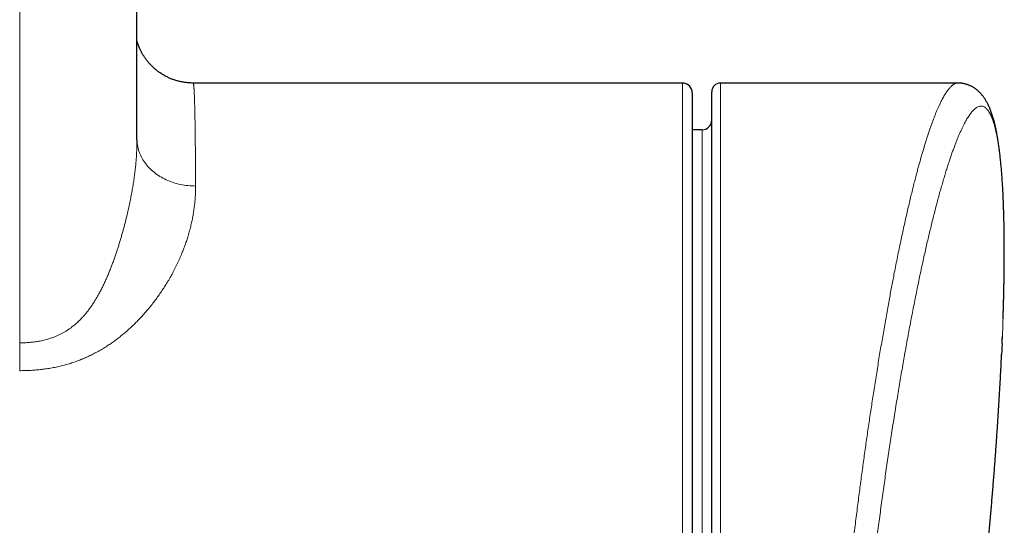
# Model space of a CAD drawing. Header units: millimetres. Extents: x 8 to 754, y 12 to 417.
# Tile 27 of 69: x 474 to 525, y 93 to 119. Entities that reach past the tile are written whole.
import ezdxf

# ---------------------------------------------------------------- set-up
doc = ezdxf.new("R2010")
doc.units = ezdxf.units.MM

msp = doc.modelspace()

# ---------------------------------------------------------------- linework, layer by layer
at = {"color": 7, "linetype": 'Continuous', "lineweight": 30}
for p, q in [((508.1, 115.71), (483.06, 115.71)), ((483.06, 115.709), (483.061, 115.709)), ((522.188, 115.71), (510.05, 115.71)), ((508.6, 115.21), (508.6, 77.156)), ((509.6, 80.402), (509.6, 115.26)), ((509.104, 113.319), (508.6, 113.315))]:
    msp.add_line(p, q, dxfattribs=at)
at = {"color": 252, "linetype": 'Continuous', "lineweight": 0}
for p, q in [((508.1, 77.053), (508.1, 115.71)), ((510.05, 115.71), (510.05, 80.25)), ((509.104, 78.637), (509.104, 113.319))]:
    msp.add_line(p, q, dxfattribs=at)
at = {"color": 7, "linetype": 'Continuous', "lineweight": 30}
for centre, radius, start, end in [((508.1, 115.21), 0.5, 360, 90), ((510.05, 115.26), 0.45, 90, 180), ((509.1, 113.819), 0.5, 270.5, 360)]:
    msp.add_arc(centre, radius, start, end, dxfattribs=at)
at = {"color": 252, "linetype": 'Continuous', "lineweight": 0}
for points in [[(474.188, 102.419), (474.188, 104.814), (474.188, 109.604), (474.189, 116.789), (474.189, 123.976), (474.189, 128.767), (474.189, 131.163)], [(483.189, 110.442), (483.058, 110.446), (482.796, 110.453), (482.409, 110.517), (482.036, 110.617), (481.683, 110.757), (481.356, 110.932), (481.06, 111.14), (480.8, 111.377), (480.582, 111.639), (480.408, 111.922), (480.282, 112.221), (480.203, 112.531), (480.194, 112.741), (480.189, 112.846)]]:
    msp.add_open_spline(points, degree=3, dxfattribs=at)
for points, knots in [([(480.189, 131.391), (480.189, 129.331), (480.189, 125.21), (480.189, 119.028), (480.189, 114.906), (480.189, 112.846)], [0, 0, 0, 0, 0.333272, 0.666601, 1, 1, 1, 1]), ([(483.061, 115.709), (483.061, 115.709), (483.064, 115.71), (483.069, 115.703), (483.074, 115.69), (483.078, 115.672), (483.083, 115.648), (483.088, 115.619), (483.092, 115.584), (483.096, 115.543), (483.101, 115.495), (483.105, 115.44), (483.109, 115.379), (483.114, 115.312), (483.118, 115.239), (483.121, 115.162), (483.125, 115.081), (483.128, 114.996), (483.132, 114.907), (483.135, 114.806), (483.139, 114.694), (483.142, 114.567), (483.146, 114.434), (483.149, 114.293), (483.152, 114.145), (483.155, 113.996), (483.158, 113.85), (483.16, 113.705), (483.163, 113.555), (483.165, 113.4), (483.167, 113.24), (483.169, 113.072), (483.171, 112.896), (483.173, 112.711), (483.175, 112.521), (483.177, 112.325), (483.179, 112.123), (483.18, 111.911), (483.182, 111.687), (483.184, 111.45), (483.185, 111.208), (483.186, 110.959), (483.188, 110.704), (483.188, 110.529), (483.189, 110.442)], [0, 0, 0, 0, 0.012121, 0.038503, 0.061191, 0.083881, 0.106569, 0.129301, 0.152034, 0.174766, 0.198642, 0.22252, 0.246396, 0.270322, 0.29425, 0.318177, 0.340309, 0.362442, 0.384592, 0.406742, 0.433052, 0.459363, 0.485672, 0.512049, 0.538428, 0.564806, 0.58749, 0.610175, 0.632859, 0.655586, 0.678315, 0.701042, 0.724914, 0.748787, 0.772658, 0.79658, 0.820504, 0.844426, 0.870322, 0.89622, 0.922116, 0.948077, 0.974039, 1, 1, 1, 1]), ([(522.188, 115.71), (522.188, 115.71), (522.172, 115.711), (522.138, 115.707), (522.089, 115.696), (522.038, 115.676), (521.987, 115.649), (521.936, 115.615), (521.884, 115.574), (521.832, 115.525), (521.778, 115.47), (521.725, 115.406), (521.67, 115.336), (521.615, 115.258), (521.56, 115.174), (521.505, 115.085), (521.451, 114.991), (521.396, 114.89), (521.339, 114.779), (521.279, 114.656), (521.216, 114.521), (521.153, 114.378), (521.088, 114.226), (521.024, 114.067), (520.958, 113.9), (520.892, 113.724), (520.825, 113.54), (520.758, 113.348), (520.69, 113.148), (520.622, 112.94), (520.556, 112.732), (520.491, 112.524), (520.428, 112.316), (520.365, 112.103), (520.303, 111.887), (520.241, 111.668), (520.18, 111.448), (520.119, 111.222), (520.053, 110.972), (519.982, 110.697), (519.905, 110.396), (519.829, 110.086), (519.752, 109.769), (519.675, 109.443), (519.596, 109.104), (519.515, 108.75), (519.433, 108.381), (519.351, 108.005), (519.269, 107.62), (519.187, 107.226), (519.104, 106.823), (519.022, 106.414), (518.946, 106.03), (518.877, 105.673), (518.814, 105.346), (518.752, 105.015), (518.687, 104.667), (518.62, 104.301), (518.551, 103.918), (518.482, 103.53), (518.413, 103.137), (518.344, 102.739), (518.276, 102.337), (518.207, 101.93), (518.139, 101.518), (518.072, 101.102), (518.004, 100.681), (517.937, 100.257), (517.873, 99.843), (517.811, 99.44), (517.752, 99.047), (517.692, 98.652), (517.634, 98.256), (517.576, 97.858), (517.519, 97.46), (517.462, 97.059), (517.405, 96.655), (517.349, 96.247), (517.293, 95.836), (517.238, 95.423), (517.183, 95.008), (517.128, 94.591), (517.073, 94.164), (517.018, 93.727), (516.962, 93.28), (516.906, 92.832), (516.851, 92.376), (516.796, 91.912), (516.74, 91.44), (516.686, 90.967), (516.632, 90.493), (516.579, 90.019), (516.526, 89.539), (516.474, 89.055), (516.422, 88.567), (516.371, 88.078), (516.321, 87.585), (516.271, 87.087), (516.222, 86.584), (516.174, 86.082), (516.127, 85.58), (516.081, 85.079), (516.037, 84.587), (515.995, 84.104), (515.954, 83.63), (515.915, 83.157), (515.878, 82.702), (515.843, 82.264), (515.822, 81.985), (515.811, 81.845)], [0, 0, 0, 0, 0.000152, 0.009343, 0.018534, 0.027735, 0.036936, 0.045906, 0.054876, 0.063846, 0.072816, 0.081825, 0.090835, 0.099845, 0.108854, 0.117414, 0.125975, 0.134544, 0.143112, 0.15268, 0.162248, 0.171816, 0.18141, 0.191005, 0.200599, 0.210264, 0.219931, 0.229596, 0.239289, 0.248983, 0.258676, 0.267443, 0.276211, 0.284987, 0.293764, 0.302137, 0.31051, 0.318891, 0.327272, 0.337651, 0.348031, 0.35841, 0.368824, 0.379238, 0.389651, 0.400675, 0.411702, 0.422729, 0.433753, 0.44485, 0.45595, 0.467049, 0.478146, 0.486621, 0.495095, 0.503578, 0.512061, 0.521524, 0.530988, 0.540451, 0.549939, 0.559428, 0.568917, 0.578452, 0.587989, 0.597524, 0.607086, 0.616648, 0.62621, 0.634852, 0.643493, 0.652143, 0.660793, 0.669359, 0.677926, 0.6865, 0.695075, 0.703742, 0.712409, 0.721076, 0.729763, 0.738451, 0.747137, 0.756349, 0.76556, 0.774782, 0.784004, 0.793633, 0.803263, 0.812893, 0.82255, 0.832207, 0.841864, 0.851781, 0.861698, 0.871628, 0.881558, 0.891794, 0.902031, 0.912267, 0.922537, 0.932807, 0.943077, 0.952888, 0.9627, 0.972524, 0.982349, 0.991173, 1, 1, 1, 1]), ([(516.965, 82.005), (516.976, 82.147), (516.999, 82.43), (517.035, 82.866), (517.073, 83.312), (517.113, 83.768), (517.154, 84.225), (517.197, 84.684), (517.24, 85.146), (517.284, 85.61), (517.33, 86.077), (517.377, 86.545), (517.425, 87.013), (517.474, 87.485), (517.525, 87.961), (517.577, 88.441), (517.63, 88.92), (517.684, 89.398), (517.739, 89.875), (517.795, 90.349), (517.851, 90.823), (517.909, 91.297), (517.967, 91.771), (518.027, 92.245), (518.087, 92.717), (518.148, 93.187), (518.21, 93.654), (518.272, 94.117), (518.335, 94.579), (518.399, 95.039), (518.464, 95.498), (518.529, 95.956), (518.596, 96.413), (518.663, 96.867), (518.73, 97.319), (518.8, 97.777), (518.872, 98.243), (518.946, 98.715), (519.021, 99.183), (519.096, 99.64), (519.169, 100.086), (519.242, 100.52), (519.316, 100.951), (519.39, 101.377), (519.466, 101.808), (519.544, 102.244), (519.624, 102.683), (519.704, 103.116), (519.785, 103.545), (519.866, 103.968), (519.948, 104.387), (520.03, 104.798), (520.112, 105.201), (520.193, 105.596), (520.274, 105.981), (520.356, 106.36), (520.436, 106.725), (520.514, 107.077), (520.591, 107.415), (520.668, 107.748), (520.745, 108.073), (520.824, 108.4), (520.905, 108.729), (520.988, 109.058), (521.071, 109.379), (521.153, 109.691), (521.236, 109.996), (521.319, 110.292), (521.401, 110.579), (521.482, 110.855), (521.562, 111.12), (521.641, 111.373), (521.72, 111.618), (521.797, 111.848), (521.871, 112.065), (521.944, 112.27), (522.016, 112.466), (522.088, 112.654), (522.159, 112.833), (522.23, 113.005), (522.301, 113.168), (522.37, 113.322), (522.44, 113.467), (522.506, 113.599), (522.569, 113.717), (522.629, 113.824), (522.688, 113.924), (522.748, 114.016), (522.806, 114.102), (522.865, 114.18), (522.922, 114.25), (522.98, 114.314), (523.038, 114.37), (523.095, 114.418), (523.151, 114.458), (523.207, 114.489), (523.262, 114.512), (523.316, 114.527), (523.369, 114.533), (523.424, 114.53), (523.48, 114.518), (523.537, 114.493), (523.593, 114.458), (523.647, 114.412), (523.7, 114.354), (523.753, 114.284), (523.804, 114.202), (523.855, 114.107), (523.905, 113.999), (523.953, 113.879), (523.999, 113.748), (524.043, 113.607), (524.084, 113.457), (524.123, 113.299), (524.161, 113.13), (524.197, 112.951), (524.232, 112.762), (524.264, 112.564), (524.295, 112.355), (524.325, 112.137), (524.353, 111.908), (524.378, 111.675), (524.402, 111.438), (524.423, 111.198), (524.443, 110.95), (524.462, 110.694), (524.479, 110.429), (524.494, 110.162), (524.508, 109.894), (524.52, 109.624), (524.531, 109.348), (524.54, 109.065), (524.548, 108.775), (524.555, 108.479), (524.56, 108.176), (524.564, 107.865), (524.566, 107.545), (524.568, 107.217), (524.568, 106.882), (524.566, 106.526), (524.563, 106.149), (524.558, 105.749), (524.551, 105.342), (524.542, 104.928), (524.532, 104.507), (524.519, 104.08), (524.505, 103.649), (524.49, 103.214), (524.474, 102.795), (524.462, 102.518), (524.456, 102.391)], [0, 0, 0, 0, 0.006023, 0.012046, 0.018411, 0.024778, 0.031145, 0.037512, 0.043877, 0.050297, 0.056719, 0.063141, 0.069562, 0.075982, 0.082538, 0.089094, 0.095651, 0.102206, 0.108699, 0.115192, 0.121686, 0.128178, 0.134707, 0.141237, 0.147766, 0.154295, 0.160764, 0.167234, 0.173704, 0.180174, 0.186643, 0.193167, 0.199693, 0.206219, 0.212745, 0.219269, 0.22624, 0.233212, 0.240184, 0.247155, 0.253808, 0.260463, 0.267118, 0.273773, 0.280426, 0.287522, 0.294618, 0.301715, 0.30881, 0.315952, 0.323095, 0.330238, 0.337379, 0.344407, 0.351436, 0.358465, 0.365492, 0.372144, 0.378797, 0.385451, 0.392104, 0.398755, 0.405963, 0.413173, 0.420382, 0.42759, 0.434846, 0.442103, 0.449361, 0.456617, 0.463704, 0.470792, 0.47788, 0.484967, 0.49164, 0.498315, 0.504991, 0.511666, 0.518339, 0.525073, 0.531809, 0.538545, 0.545281, 0.552015, 0.558056, 0.564098, 0.570139, 0.57618, 0.582305, 0.58843, 0.594556, 0.600681, 0.607023, 0.613367, 0.619711, 0.626054, 0.632431, 0.638808, 0.645186, 0.651563, 0.658816, 0.666073, 0.673332, 0.68059, 0.687847, 0.6951, 0.702693, 0.710288, 0.717886, 0.725484, 0.73308, 0.740672, 0.747907, 0.755144, 0.762381, 0.769616, 0.776793, 0.783974, 0.791156, 0.798338, 0.805518, 0.812695, 0.8194, 0.826106, 0.832815, 0.839523, 0.84623, 0.852934, 0.859216, 0.8655, 0.871784, 0.878066, 0.884349, 0.890633, 0.896916, 0.903199, 0.909621, 0.916043, 0.922466, 0.928888, 0.936137, 0.94339, 0.950644, 0.957899, 0.965152, 0.972401, 0.97957, 0.98674, 0.99391, 1, 1, 1, 1]), ([(474.188, 102.419), (474.188, 102.419), (474.275, 102.419), (474.404, 102.422), (474.577, 102.431), (474.742, 102.443), (474.903, 102.46), (475.059, 102.482), (475.18, 102.502), (475.304, 102.527), (475.432, 102.556), (475.559, 102.588), (475.701, 102.63), (475.857, 102.682), (476.016, 102.743), (476.164, 102.808), (476.3, 102.874), (476.433, 102.946), (476.564, 103.024), (476.692, 103.107), (476.808, 103.189), (476.913, 103.27), (477.007, 103.346), (477.098, 103.426), (477.2, 103.52), (477.312, 103.63), (477.432, 103.758), (477.547, 103.892), (477.659, 104.03), (477.766, 104.172), (477.869, 104.318), (477.968, 104.467), (478.064, 104.619), (478.155, 104.773), (478.249, 104.94), (478.345, 105.119), (478.441, 105.312), (478.534, 105.506), (478.623, 105.702), (478.708, 105.899), (478.79, 106.099), (478.869, 106.299), (478.945, 106.499), (479.018, 106.7), (479.088, 106.902), (479.156, 107.103), (479.222, 107.305), (479.285, 107.506), (479.346, 107.708), (479.405, 107.909), (479.462, 108.109), (479.516, 108.309), (479.569, 108.508), (479.619, 108.707), (479.677, 108.943), (479.741, 109.215), (479.808, 109.522), (479.869, 109.822), (479.925, 110.118), (479.976, 110.407), (480.021, 110.69), (480.06, 110.97), (480.095, 111.245), (480.124, 111.518), (480.148, 111.789), (480.167, 112.059), (480.18, 112.325), (480.188, 112.582), (480.188, 112.747), (480.189, 112.827)], [0, 0, 0, 0, 0.000004, 0.017489, 0.02625, 0.035011, 0.051004, 0.05902, 0.067037, 0.075901, 0.084765, 0.093664, 0.102564, 0.114837, 0.127138, 0.137476, 0.147819, 0.158157, 0.168662, 0.179171, 0.189676, 0.198045, 0.206414, 0.214814, 0.223214, 0.235336, 0.247477, 0.259892, 0.272306, 0.284775, 0.297244, 0.309848, 0.322453, 0.335089, 0.347725, 0.362956, 0.378187, 0.393447, 0.408707, 0.424094, 0.439486, 0.454898, 0.470311, 0.485737, 0.501164, 0.516619, 0.532073, 0.547541, 0.563008, 0.578504, 0.594, 0.60951, 0.62502, 0.64055, 0.656084, 0.680775, 0.705298, 0.729841, 0.754012, 0.778202, 0.802187, 0.826192, 0.850441, 0.87471, 0.899633, 0.924577, 0.950223, 0.975889, 1, 1, 1, 1]), ([(483.189, 110.442), (483.189, 110.38), (483.188, 110.255), (483.182, 110.053), (483.17, 109.836), (483.15, 109.603), (483.123, 109.366), (483.089, 109.126), (483.048, 108.882), (482.998, 108.63), (482.938, 108.37), (482.868, 108.101), (482.793, 107.846), (482.716, 107.606), (482.638, 107.383), (482.554, 107.161), (482.459, 106.924), (482.348, 106.668), (482.22, 106.394), (482.087, 106.131), (481.951, 105.877), (481.813, 105.635), (481.669, 105.397), (481.521, 105.165), (481.368, 104.938), (481.209, 104.715), (481.046, 104.496), (480.877, 104.282), (480.715, 104.087), (480.562, 103.91), (480.418, 103.751), (480.269, 103.594), (480.116, 103.439), (479.959, 103.286), (479.797, 103.135), (479.629, 102.987), (479.457, 102.842), (479.279, 102.699), (479.097, 102.561), (478.91, 102.426), (478.708, 102.289), (478.492, 102.152), (478.261, 102.015), (478.023, 101.885), (477.787, 101.767), (477.552, 101.659), (477.319, 101.562), (477.083, 101.472), (476.842, 101.389), (476.59, 101.312), (476.327, 101.242), (476.051, 101.178), (475.773, 101.125), (475.5, 101.082), (475.233, 101.049), (474.973, 101.025), (474.712, 101.008), (474.45, 100.998), (474.275, 100.996), (474.188, 100.996)], [0, 0, 0, 0, 0.018165, 0.036329, 0.057901, 0.079486, 0.101076, 0.122665, 0.144247, 0.165817, 0.188765, 0.211719, 0.234667, 0.253463, 0.272259, 0.29043, 0.308601, 0.331066, 0.353536, 0.376001, 0.395893, 0.415788, 0.43568, 0.454514, 0.473351, 0.492184, 0.510363, 0.528545, 0.546723, 0.560692, 0.574662, 0.58863, 0.602669, 0.61671, 0.630749, 0.644912, 0.659077, 0.67324, 0.687504, 0.701772, 0.716036, 0.732381, 0.748737, 0.765093, 0.781436, 0.796496, 0.81157, 0.82665, 0.841725, 0.856784, 0.873428, 0.890085, 0.906743, 0.923389, 0.938702, 0.954027, 0.969356, 0.984684, 1, 1, 1, 1]), ([(474.188, 100.996), (474.188, 101.108), (474.188, 101.331), (474.188, 101.687), (474.188, 102.051), (474.188, 102.297), (474.188, 102.419)], [0, 0, 0, 0, 0.249997, 0.499994, 0.749997, 1, 1, 1, 1])]:
    msp.add_open_spline(points, degree=3, knots=knots, dxfattribs=at)
at = {"color": 7, "linetype": 'Continuous', "lineweight": 30}
for points, knots in [([(480.189, 112.807), (480.189, 113.699), (480.189, 115.679), (480.189, 118.728), (480.189, 121.953), (480.189, 125.157), (480.189, 128.303), (480.189, 130.38), (480.189, 131.39)], [0, 0, 0, 0, 0.14401, 0.319693, 0.4922, 0.664655, 0.837046, 1, 1, 1, 1]), ([(483.061, 115.711), (483.037, 115.711), (482.983, 115.711), (482.898, 115.715), (482.807, 115.721), (482.716, 115.73), (482.626, 115.742), (482.536, 115.757), (482.447, 115.774), (482.358, 115.794), (482.271, 115.817), (482.184, 115.842), (482.098, 115.869), (482.013, 115.899), (481.93, 115.932), (481.848, 115.967), (481.767, 116.004), (481.687, 116.044), (481.609, 116.086), (481.532, 116.13), (481.457, 116.176), (481.383, 116.224), (481.312, 116.274), (481.242, 116.326), (481.174, 116.379), (481.108, 116.434), (481.044, 116.491), (480.982, 116.549), (480.922, 116.608), (480.865, 116.669), (480.81, 116.73), (480.757, 116.791), (480.707, 116.853), (480.659, 116.916), (480.614, 116.978), (480.572, 117.039), (480.532, 117.1), (480.495, 117.16), (480.461, 117.219), (480.429, 117.276), (480.4, 117.332), (480.373, 117.385), (480.348, 117.438), (480.325, 117.488), (480.305, 117.536), (480.286, 117.582), (480.268, 117.627), (480.252, 117.669), (480.238, 117.71), (480.224, 117.75), (480.212, 117.787), (480.201, 117.823), (480.193, 117.849), (480.19, 117.862), (480.189, 117.864)], [0, 0, 0, 0, 0.017222, 0.039648, 0.062032, 0.084374, 0.106675, 0.128935, 0.151154, 0.173331, 0.195466, 0.217558, 0.239608, 0.261614, 0.283574, 0.305489, 0.327355, 0.349172, 0.370937, 0.392646, 0.414297, 0.435885, 0.457404, 0.478849, 0.500211, 0.521481, 0.542647, 0.563696, 0.584609, 0.605366, 0.625944, 0.646315, 0.666448, 0.686306, 0.705855, 0.725056, 0.743875, 0.762283, 0.780255, 0.79778, 0.814856, 0.831493, 0.847712, 0.863544, 0.879032, 0.894221, 0.909165, 0.923921, 0.938549, 0.953114, 0.967679, 0.982297, 0.997029, 1, 1, 1, 1]), ([(524.505, 103.65), (524.507, 103.704), (524.511, 103.832), (524.518, 104.031), (524.524, 104.248), (524.53, 104.464), (524.536, 104.677), (524.541, 104.889), (524.546, 105.099), (524.55, 105.308), (524.554, 105.514), (524.557, 105.72), (524.56, 105.923), (524.563, 106.125), (524.565, 106.324), (524.566, 106.522), (524.567, 106.718), (524.568, 106.912), (524.568, 107.105), (524.568, 107.296), (524.567, 107.485), (524.566, 107.672), (524.565, 107.855), (524.563, 108.037), (524.56, 108.218), (524.557, 108.397), (524.554, 108.575), (524.55, 108.75), (524.545, 108.923), (524.54, 109.094), (524.535, 109.262), (524.529, 109.429), (524.523, 109.594), (524.516, 109.756), (524.509, 109.917), (524.502, 110.076), (524.493, 110.232), (524.485, 110.387), (524.476, 110.539), (524.466, 110.69), (524.456, 110.839), (524.445, 110.986), (524.434, 111.131), (524.422, 111.273), (524.41, 111.413), (524.398, 111.551), (524.384, 111.688), (524.371, 111.822), (524.356, 111.954), (524.341, 112.084), (524.326, 112.211), (524.31, 112.336), (524.293, 112.46), (524.276, 112.582), (524.258, 112.702), (524.239, 112.821), (524.22, 112.937), (524.199, 113.051), (524.179, 113.164), (524.157, 113.275), (524.134, 113.385), (524.11, 113.495), (524.084, 113.602), (524.058, 113.709), (524.03, 113.814), (524.001, 113.918), (523.97, 114.022), (523.937, 114.124), (523.902, 114.225), (523.865, 114.324), (523.826, 114.421), (523.785, 114.515), (523.744, 114.602), (523.704, 114.681), (523.665, 114.752), (523.626, 114.82), (523.586, 114.884), (523.545, 114.946), (523.505, 115.002), (523.464, 115.055), (523.421, 115.108), (523.377, 115.16), (523.329, 115.21), (523.281, 115.258), (523.232, 115.304), (523.181, 115.347), (523.13, 115.387), (523.077, 115.426), (523.024, 115.462), (522.968, 115.496), (522.912, 115.528), (522.854, 115.557), (522.795, 115.584), (522.734, 115.609), (522.673, 115.631), (522.61, 115.651), (522.547, 115.668), (522.483, 115.682), (522.419, 115.693), (522.354, 115.702), (522.289, 115.707), (522.234, 115.71), (522.2, 115.71), (522.188, 115.71)], [0, 0, 0, 0, 0.007882, 0.018632, 0.029379, 0.04011, 0.050838, 0.061565, 0.072294, 0.083025, 0.09376, 0.104501, 0.115252, 0.126022, 0.13671, 0.147436, 0.158191, 0.168966, 0.179752, 0.190541, 0.20132, 0.212082, 0.22282, 0.233459, 0.244279, 0.255094, 0.265905, 0.276714, 0.287524, 0.298336, 0.309151, 0.319974, 0.330804, 0.341646, 0.352501, 0.363372, 0.37426, 0.385169, 0.396101, 0.407058, 0.418046, 0.429176, 0.440129, 0.451132, 0.462183, 0.473277, 0.48441, 0.49558, 0.506783, 0.518018, 0.529058, 0.540348, 0.551674, 0.563042, 0.574458, 0.585929, 0.597462, 0.609066, 0.620749, 0.632424, 0.64443, 0.656533, 0.668746, 0.681086, 0.693565, 0.706197, 0.71899, 0.73194, 0.745025, 0.758193, 0.771309, 0.784206, 0.796706, 0.80739, 0.817527, 0.826683, 0.836371, 0.844901, 0.853012, 0.860746, 0.868141, 0.876, 0.883516, 0.890717, 0.897642, 0.904326, 0.910797, 0.917084, 0.923209, 0.92919, 0.935168, 0.941032, 0.946815, 0.952531, 0.95819, 0.963803, 0.969379, 0.974925, 0.98045, 0.98596, 0.991463, 0.996962, 1, 1, 1, 1]), ([(524.456, 102.391), (524.455, 102.368), (524.448, 102.197), (524.439, 102.006), (524.431, 101.836), (524.43, 101.819)], [0, 0, 0, 0, 0.119055, 0.912525, 1, 1, 1, 1]), ([(524.456, 102.393), (524.458, 102.419), (524.462, 102.521), (524.467, 102.646), (524.471, 102.744), (524.472, 102.767)], [0, 0, 0, 0, 0.210152, 0.8156638, 1, 1, 1, 1]), ([(522.529, 82.27), (522.554, 82.444), (522.616, 82.864), (522.711, 83.53), (522.814, 84.27), (522.914, 85.011), (523.012, 85.751), (523.106, 86.493), (523.198, 87.234), (523.287, 87.976), (523.373, 88.718), (523.456, 89.46), (523.537, 90.203), (523.615, 90.946), (523.69, 91.689), (523.762, 92.433), (523.831, 93.177), (523.898, 93.921), (523.961, 94.665), (524.022, 95.41), (524.081, 96.155), (524.136, 96.9), (524.188, 97.645), (524.238, 98.39), (524.285, 99.136), (524.329, 99.882), (524.371, 100.628), (524.404, 101.273), (524.423, 101.67), (524.43, 101.819)], [0, 0, 0, 0, 0.026796, 0.064818, 0.10284, 0.140861, 0.178883, 0.216905, 0.254926, 0.292948, 0.33097, 0.368991, 0.407013, 0.445035, 0.483056, 0.521078, 0.559099, 0.59712, 0.635142, 0.673163, 0.711184, 0.749205, 0.787225, 0.825246, 0.863266, 0.901287, 0.939307, 0.977327, 1, 1, 1, 1])]:
    msp.add_open_spline(points, degree=3, knots=knots, dxfattribs=at)

doc.saveas('drawing.dxf')
